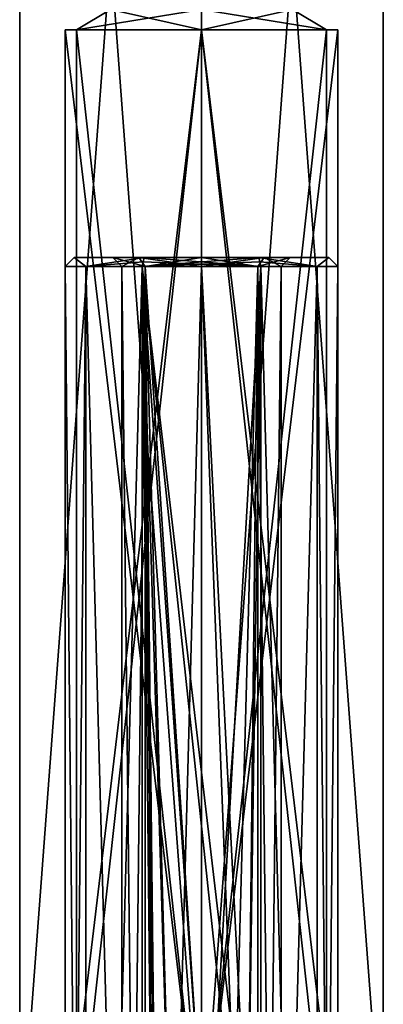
# Model space of a CAD drawing. Header units: millimetres. Extents: x -25 to 25, y -540 to 541.
# Tile 52 of 55: x -4 to 4, y 471 to 493. Entities that reach past the tile are written whole.
import ezdxf

# ---------------------------------------------------------------- set-up
doc = ezdxf.new("R2010")
doc.units = ezdxf.units.MM
doc.header["$LTSCALE"] = 33.374815
for name, color, linetype in [('100', 7, 'CONTINUOUS'), ('101', 7, 'CONTINUOUS'), ('102', 7, 'CONTINUOUS'), ('150', 7, 'CONTINUOUS'), ('152', 7, 'CONTINUOUS'), ('165', 7, 'CONTINUOUS'), ('166', 7, 'CONTINUOUS'), ('167', 7, 'CONTINUOUS'), ('168', 7, 'CONTINUOUS'), ('169', 7, 'CONTINUOUS'), ('170', 7, 'CONTINUOUS'), ('171', 7, 'CONTINUOUS'), ('79', 7, 'CONTINUOUS'), ('80', 7, 'CONTINUOUS'), ('81', 7, 'CONTINUOUS'), ('82', 7, 'CONTINUOUS'), ('86', 7, 'CONTINUOUS'), ('87', 7, 'CONTINUOUS'), ('88', 7, 'CONTINUOUS'), ('90', 7, 'CONTINUOUS'), ('98', 7, 'CONTINUOUS'), ('99', 7, 'CONTINUOUS')]:
    doc.layers.add(name, color=color, linetype=linetype)

msp = doc.modelspace()

# ---------------------------------------------------------------- linework, layer by layer
at = {"layer": '100', "linetype": 'CONTINUOUS'}
for points in [[(2.8, 487.5, 0), (1.261, 487.5, 2.5), (2.542, 487.3, 1.593), (2.8, 487.5, 0)], [(1.261, 487.5, 2.5), (1.285, 487.4, 2.6), (2.542, 487.3, 1.593), (1.261, 487.5, 2.5)], [(1.261, 487.5, -2.5), (2.8, 487.5, 0), (2.542, 487.3, -1.593), (1.261, 487.5, -2.5)], [(1.308, 487.3, -2.7), (1.261, 487.5, -2.5), (2.542, 487.3, -1.593), (1.308, 487.3, -2.7)], [(1.261, 487.5, -2.5), (1.308, 487.3, -2.7), (1.284, 487.401, -2.599), (1.261, 487.5, -2.5)], [(1.285, 487.4, 2.6), (1.308, 487.3, 2.7), (2.542, 487.3, 1.593), (1.285, 487.4, 2.6)], [(2.542, 487.3, -1.593), (2.8, 487.5, 0), (3, 487.3), (2.542, 487.3, -1.593)], [(3, 487.3), (2.8, 487.5, 0), (2.542, 487.3, 1.593), (3, 487.3)]]:
    msp.add_3dface(points, dxfattribs=at)
at = {"layer": '101', "linetype": 'CONTINUOUS'}
for points in [[(-1.261, 487.5, -2.5), (1.261, 487.5, -2.5), (-1.308, 487.3, -2.7), (-1.261, 487.5, -2.5)], [(-1.261, 487.5, -2.5), (-1.308, 487.3, -2.7), (-1.285, 487.4, -2.6), (-1.261, 487.5, -2.5)], [(1.261, 487.5, -2.5), (1.284, 487.401, -2.599), (-1.308, 487.3, -2.7), (1.261, 487.5, -2.5)], [(1.284, 487.401, -2.599), (1.308, 487.3, -2.7), (-1.308, 487.3, -2.7), (1.284, 487.401, -2.599)]]:
    msp.add_3dface(points, dxfattribs=at)
at = {"layer": '102', "linetype": 'CONTINUOUS'}
for points in [[(-2.8, 487.5, 0), (-2.542, 487.3, -1.593), (-3, 487.3), (-2.8, 487.5, 0)], [(-2.8, 487.5, 0), (-3, 487.3), (-2.542, 487.3, 1.593), (-2.8, 487.5, 0)], [(-1.261, 487.5, 2.5), (-2.8, 487.5, 0), (-2.542, 487.3, 1.593), (-1.261, 487.5, 2.5)], [(-2.8, 487.5, 0), (-1.261, 487.5, -2.5), (-2.542, 487.3, -1.593), (-2.8, 487.5, 0)], [(-1.308, 487.3, 2.7), (-1.261, 487.5, 2.5), (-2.542, 487.3, 1.593), (-1.308, 487.3, 2.7)], [(-2.542, 487.3, -1.593), (-1.261, 487.5, -2.5), (-1.285, 487.4, -2.6), (-2.542, 487.3, -1.593)], [(-1.308, 487.3, -2.7), (-2.542, 487.3, -1.593), (-1.285, 487.4, -2.6), (-1.308, 487.3, -2.7)], [(-1.261, 487.5, 2.5), (-1.308, 487.3, 2.7), (-1.284, 487.401, 2.599), (-1.261, 487.5, 2.5)]]:
    msp.add_3dface(points, dxfattribs=at)
at = {"layer": '150', "linetype": 'CONTINUOUS'}
for points in [[(0, 467.5, -4), (-4, 467.5), (0, 520.8, -4), (0, 467.5, -4)], [(0, 520.8, -4), (-4, 467.5), (-4, 520.8), (0, 520.8, -4)], [(4, 467.5), (0, 467.5, -4), (4, 520.8), (4, 467.5)], [(4, 520.8), (0, 467.5, -4), (0, 520.8, -4), (4, 520.8)]]:
    msp.add_3dface(points, dxfattribs=at)
at = {"layer": '152', "linetype": 'CONTINUOUS'}
for points in [[(-4, 467.5), (0, 467.5, 4), (-4, 520.8), (-4, 467.5)], [(-4, 520.8), (0, 467.5, 4), (0, 520.8, 4), (-4, 520.8)], [(0, 467.5, 4), (4, 467.5), (0, 520.8, 4), (0, 467.5, 4)], [(4, 467.5), (4, 520.8), (0, 520.8, 4), (4, 467.5)]]:
    msp.add_3dface(points, dxfattribs=at)
at = {"layer": '165', "linetype": 'CONTINUOUS'}
for points in [[(0, 492.5, -2.75), (-2, 492.951), (-2.75, 492.5), (0, 492.5, -2.75)], [(0, 492.951, -2), (-2, 492.951), (0, 492.5, -2.75), (0, 492.951, -2)], [(2, 492.951), (0, 492.951, -2), (2.75, 492.5), (2, 492.951)], [(2.75, 492.5), (0, 492.951, -2), (0, 492.5, -2.75), (2.75, 492.5)]]:
    msp.add_3dface(points, dxfattribs=at)
at = {"layer": '166', "linetype": 'CONTINUOUS'}
for points in [[(-2, 492.951), (0, 492.951, 2), (-2.75, 492.5), (-2, 492.951)], [(-2.75, 492.5), (0, 492.951, 2), (0, 492.5, 2.75), (-2.75, 492.5)], [(0, 492.951, 2), (2, 492.951), (0, 492.5, 2.75), (0, 492.951, 2)], [(2, 492.951), (2.75, 492.5), (0, 492.5, 2.75), (2, 492.951)]]:
    msp.add_3dface(points, dxfattribs=at)
at = {"layer": '167', "linetype": 'CONTINUOUS'}
for points in [[(0, 467.5, 2.75), (-2.75, 467.5), (0, 492.5, 2.75), (0, 467.5, 2.75)], [(-2.75, 467.5), (-2.75, 492.5), (0, 492.5, 2.75), (-2.75, 467.5)], [(2.75, 467.5), (0, 467.5, 2.75), (2.75, 492.5), (2.75, 467.5)], [(2.75, 492.5), (0, 467.5, 2.75), (0, 492.5, 2.75), (2.75, 492.5)]]:
    msp.add_3dface(points, dxfattribs=at)
at = {"layer": '168', "linetype": 'CONTINUOUS'}
for points in [[(-2.75, 467.5), (0, 467.5, -2.75), (-2.75, 492.5), (-2.75, 467.5)], [(0, 467.5, -2.75), (0, 492.5, -2.75), (-2.75, 492.5), (0, 467.5, -2.75)], [(0, 467.5, -2.75), (2.75, 467.5), (0, 492.5, -2.75), (0, 467.5, -2.75)], [(2.75, 467.5), (2.75, 492.5), (0, 492.5, -2.75), (2.75, 467.5)]]:
    msp.add_3dface(points, dxfattribs=at)
at = {"layer": '169', "linetype": 'CONTINUOUS'}
for points in [[(-3, 467.5), (0, 467.5, -3), (-3, 492.5), (-3, 467.5)], [(-3, 492.5), (0, 467.5, -3), (-0.001, 492.5, -3), (-3, 492.5)], [(0, 467.5, -3), (3, 467.5), (-0.001, 492.5, -3), (0, 467.5, -3)], [(-0.001, 492.5, -3), (3, 467.5), (3, 492.5), (-0.001, 492.5, -3)]]:
    msp.add_3dface(points, dxfattribs=at)
at = {"layer": '170', "linetype": 'CONTINUOUS'}
for points in [[(-3, 467.5), (-3, 492.5), (0.001, 492.5, 3), (-3, 467.5)], [(0, 467.5, 3), (-3, 467.5), (0.001, 492.5, 3), (0, 467.5, 3)], [(3, 492.5), (3, 467.5), (0, 467.5, 3), (3, 492.5)], [(3, 492.5), (0, 467.5, 3), (0.001, 492.5, 3), (3, 492.5)]]:
    msp.add_3dface(points, dxfattribs=at)
at = {"layer": '171', "linetype": 'CONTINUOUS'}
for points in [[(-3, 492.5), (-0.001, 492.5, -3), (-2.75, 492.5), (-3, 492.5)], [(0.001, 492.5, 3), (-3, 492.5), (0, 492.5, 2.75), (0.001, 492.5, 3)], [(-3, 492.5), (-2.75, 492.5), (0, 492.5, 2.75), (-3, 492.5)], [(-2.75, 492.5), (-0.001, 492.5, -3), (0, 492.5, -2.75), (-2.75, 492.5)], [(-0.001, 492.5, -3), (3, 492.5), (0, 492.5, -2.75), (-0.001, 492.5, -3)], [(0, 492.5, -2.75), (3, 492.5), (2.75, 492.5), (0, 492.5, -2.75)], [(2.75, 492.5), (0.001, 492.5, 3), (0, 492.5, 2.75), (2.75, 492.5)], [(3, 492.5), (0.001, 492.5, 3), (2.75, 492.5), (3, 492.5)]]:
    msp.add_3dface(points, dxfattribs=at)
at = {"layer": '79', "linetype": 'CONTINUOUS'}
for points in [[(-2.8, 487.5, 0), (-1.261, 487.5, 2.5), (-1.95, 487.5), (-2.8, 487.5, 0)], [(-1.261, 487.5, -2.5), (-2.8, 487.5, 0), (-1.379, 487.5, -1.378), (-1.261, 487.5, -2.5)], [(-1.379, 487.5, -1.378), (-2.8, 487.5, 0), (-1.95, 487.5), (-1.379, 487.5, -1.378)], [(-1.95, 487.5), (-1.261, 487.5, 2.5), (-1.378, 487.5, 1.379), (-1.95, 487.5)], [(0, 487.5, -1.95), (-1.261, 487.5, -2.5), (-1.379, 487.5, -1.378), (0, 487.5, -1.95)], [(-1.378, 487.5, 1.379), (-1.261, 487.5, 2.5), (0, 487.5, 1.95), (-1.378, 487.5, 1.379)], [(-1.261, 487.5, 2.5), (1.261, 487.5, 2.5), (0, 487.5, 1.95), (-1.261, 487.5, 2.5)], [(1.261, 487.5, -2.5), (-1.261, 487.5, -2.5), (0, 487.5, -1.95), (1.261, 487.5, -2.5)], [(0, 487.5, 1.95), (1.261, 487.5, 2.5), (1.379, 487.5, 1.378), (0, 487.5, 1.95)], [(1.378, 487.5, -1.379), (1.261, 487.5, -2.5), (0, 487.5, -1.95), (1.378, 487.5, -1.379)], [(1.261, 487.5, 2.5), (2.8, 487.5, 0), (1.379, 487.5, 1.378), (1.261, 487.5, 2.5)], [(2.8, 487.5, 0), (1.261, 487.5, -2.5), (1.95, 487.5), (2.8, 487.5, 0)], [(1.95, 487.5), (1.261, 487.5, -2.5), (1.378, 487.5, -1.379), (1.95, 487.5)], [(2.8, 487.5, 0), (1.95, 487.5), (1.379, 487.5, 1.378), (2.8, 487.5, 0)]]:
    msp.add_3dface(points, dxfattribs=at)
at = {"layer": '80', "linetype": 'CONTINUOUS'}
for points in [[(-1.379, 487.5, -1.378), (-1.95, 487.5), (-1.237, 487.3, -1.237), (-1.379, 487.5, -1.378)], [(-1.95, 487.5), (-1.75, 487.3), (-1.237, 487.3, -1.237), (-1.95, 487.5)], [(0, 487.5, -1.95), (-1.379, 487.5, -1.378), (0, 487.3, -1.75), (0, 487.5, -1.95)], [(-1.379, 487.5, -1.378), (-1.237, 487.3, -1.237), (0, 487.3, -1.75), (-1.379, 487.5, -1.378)], [(1.378, 487.5, -1.379), (0, 487.5, -1.95), (1.237, 487.3, -1.237), (1.378, 487.5, -1.379)], [(0, 487.5, -1.95), (0, 487.3, -1.75), (1.237, 487.3, -1.237), (0, 487.5, -1.95)], [(1.378, 487.5, -1.379), (1.237, 487.3, -1.237), (1.75, 487.3), (1.378, 487.5, -1.379)], [(1.95, 487.5), (1.378, 487.5, -1.379), (1.75, 487.3), (1.95, 487.5)]]:
    msp.add_3dface(points, dxfattribs=at)
at = {"layer": '81', "linetype": 'CONTINUOUS'}
for points in [[(-1.95, 487.5), (-1.378, 487.5, 1.379), (-1.75, 487.3), (-1.95, 487.5)], [(-1.75, 487.3), (-1.378, 487.5, 1.379), (-1.237, 487.3, 1.237), (-1.75, 487.3)], [(-1.378, 487.5, 1.379), (0, 487.5, 1.95), (-1.237, 487.3, 1.237), (-1.378, 487.5, 1.379)], [(0, 487.5, 1.95), (0, 487.3, 1.75), (-1.237, 487.3, 1.237), (0, 487.5, 1.95)], [(0, 487.5, 1.95), (1.379, 487.5, 1.378), (0, 487.3, 1.75), (0, 487.5, 1.95)], [(1.379, 487.5, 1.378), (1.237, 487.3, 1.237), (0, 487.3, 1.75), (1.379, 487.5, 1.378)], [(1.379, 487.5, 1.378), (1.95, 487.5), (1.237, 487.3, 1.237), (1.379, 487.5, 1.378)], [(1.95, 487.5), (1.75, 487.3), (1.237, 487.3, 1.237), (1.95, 487.5)]]:
    msp.add_3dface(points, dxfattribs=at)
at = {"layer": '82', "linetype": 'CONTINUOUS'}
for points in [[(-1.75, 441.7), (-1.75, 487.3), (-1.237, 487.3, 1.237), (-1.75, 441.7)], [(-1.237, 441.7, 1.237), (-1.75, 441.7), (-1.237, 487.3, 1.237), (-1.237, 441.7, 1.237)], [(0, 441.7, 1.75), (-1.237, 441.7, 1.237), (0, 487.3, 1.75), (0, 441.7, 1.75)], [(0, 487.3, 1.75), (-1.237, 441.7, 1.237), (-1.237, 487.3, 1.237), (0, 487.3, 1.75)], [(1.237, 441.7, 1.237), (0, 441.7, 1.75), (1.237, 487.3, 1.237), (1.237, 441.7, 1.237)], [(1.237, 487.3, 1.237), (0, 441.7, 1.75), (0, 487.3, 1.75), (1.237, 487.3, 1.237)], [(1.75, 487.3), (1.75, 441.7), (1.237, 441.7, 1.237), (1.75, 487.3)], [(1.75, 487.3), (1.237, 441.7, 1.237), (1.237, 487.3, 1.237), (1.75, 487.3)]]:
    msp.add_3dface(points, dxfattribs=at)
at = {"layer": '86', "linetype": 'CONTINUOUS'}
for points in [[(-2.542, 441.7, -1.593), (-3, 441.7, 0), (-2.542, 487.3, -1.593), (-2.542, 441.7, -1.593)], [(-3, 441.7, 0), (-2.542, 441.7, 1.593), (-3, 487.3), (-3, 441.7, 0)], [(-2.542, 487.3, -1.593), (-3, 441.7, 0), (-3, 487.3), (-2.542, 487.3, -1.593)], [(-3, 487.3), (-2.542, 441.7, 1.593), (-2.542, 487.3, 1.593), (-3, 487.3)], [(-1.308, 441.7, 2.7), (-1.308, 487.3, 2.7), (-2.542, 487.3, 1.593), (-1.308, 441.7, 2.7)], [(-1.308, 441.7, -2.7), (-2.542, 441.7, -1.593), (-1.308, 487.3, -2.7), (-1.308, 441.7, -2.7)], [(-1.308, 487.3, -2.7), (-2.542, 441.7, -1.593), (-2.542, 487.3, -1.593), (-1.308, 487.3, -2.7)], [(-2.542, 441.7, 1.593), (-1.308, 441.7, 2.7), (-2.542, 487.3, 1.593), (-2.542, 441.7, 1.593)]]:
    msp.add_3dface(points, dxfattribs=at)
at = {"layer": '87', "linetype": 'CONTINUOUS'}
for points in [[(2.542, 487.3, 1.593), (1.308, 487.3, 2.7), (2.542, 441.7, 1.593), (2.542, 487.3, 1.593)], [(2.542, 441.7, 1.593), (1.308, 487.3, 2.7), (1.308, 441.7, 2.7), (2.542, 441.7, 1.593)], [(1.308, 487.3, -2.7), (2.542, 487.3, -1.593), (1.308, 441.7, -2.7), (1.308, 487.3, -2.7)], [(1.308, 441.7, -2.7), (2.542, 487.3, -1.593), (2.542, 441.7, -1.593), (1.308, 441.7, -2.7)], [(2.542, 487.3, -1.593), (3, 487.3), (2.542, 441.7, -1.593), (2.542, 487.3, -1.593)], [(3, 487.3), (2.542, 487.3, 1.593), (3, 441.7, 0), (3, 487.3)], [(3, 487.3), (3, 441.7, 0), (2.542, 441.7, -1.593), (3, 487.3)], [(3, 441.7, 0), (2.542, 487.3, 1.593), (2.542, 441.7, 1.593), (3, 441.7, 0)]]:
    msp.add_3dface(points, dxfattribs=at)
at = {"layer": '88', "linetype": 'CONTINUOUS'}
for points in [[(-1.308, 487.3, -2.7), (1.308, 487.3, -2.7), (1.021, 467.5, -2.7), (-1.308, 487.3, -2.7)], [(-1.308, 441.7, -2.7), (-1.308, 487.3, -2.7), (-1.021, 459.5, -2.7), (-1.308, 441.7, -2.7)], [(-1.308, 487.3, -2.7), (1.021, 467.5, -2.7), (0.722, 468.222, -2.7), (-1.308, 487.3, -2.7)], [(-1.021, 459.5, -2.7), (-1.308, 487.3, -2.7), (-1.021, 467.5, -2.7), (-1.021, 459.5, -2.7)], [(-1.021, 467.5, -2.7), (-1.308, 487.3, -2.7), (-0.722, 468.222, -2.7), (-1.021, 467.5, -2.7)], [(-0.722, 468.222, -2.7), (-1.308, 487.3, -2.7), (0, 468.521, -2.7), (-0.722, 468.222, -2.7)], [(0, 468.521, -2.7), (-1.308, 487.3, -2.7), (0.722, 468.222, -2.7), (0, 468.521, -2.7)], [(1.308, 487.3, -2.7), (1.308, 441.7, -2.7), (1.021, 467.5, -2.7), (1.308, 487.3, -2.7)]]:
    msp.add_3dface(points, dxfattribs=at)
at = {"layer": '90', "linetype": 'CONTINUOUS'}
for points in [[(-1.75, 441.7), (-1.237, 441.7, -1.237), (-1.75, 487.3), (-1.75, 441.7)], [(-1.75, 487.3), (-1.237, 441.7, -1.237), (-1.237, 487.3, -1.237), (-1.75, 487.3)], [(-1.237, 487.3, -1.237), (-1.237, 441.7, -1.237), (-1.021, 459.5, -1.421), (-1.237, 487.3, -1.237)], [(0, 487.3, -1.75), (-1.237, 487.3, -1.237), (0, 468.521, -1.75), (0, 487.3, -1.75)], [(0, 468.521, -1.75), (-1.237, 487.3, -1.237), (-0.709, 468.235, -1.6), (0, 468.521, -1.75)], [(-0.709, 468.235, -1.6), (-1.237, 487.3, -1.237), (-1.021, 467.5, -1.421), (-0.709, 468.235, -1.6)], [(-1.021, 467.5, -1.421), (-1.237, 487.3, -1.237), (-1.021, 459.5, -1.421), (-1.021, 467.5, -1.421)], [(0, 487.3, -1.75), (1.021, 467.5, -1.421), (1.237, 487.3, -1.237), (0, 487.3, -1.75)], [(1.021, 467.5, -1.421), (0, 487.3, -1.75), (0.744, 468.2, -1.584), (1.021, 467.5, -1.421)], [(0.744, 468.2, -1.584), (0, 487.3, -1.75), (0, 468.521, -1.75), (0.744, 468.2, -1.584)], [(1.237, 487.3, -1.237), (1.021, 467.5, -1.421), (1.237, 441.7, -1.237), (1.237, 487.3, -1.237)], [(1.75, 487.3), (1.237, 487.3, -1.237), (1.75, 441.7), (1.75, 487.3)], [(1.75, 441.7), (1.237, 487.3, -1.237), (1.237, 441.7, -1.237), (1.75, 441.7)]]:
    msp.add_3dface(points, dxfattribs=at)
at = {"layer": '98', "linetype": 'CONTINUOUS'}
for points in [[(1.308, 487.3, 2.7), (-1.308, 487.3, 2.7), (-1.308, 441.7, 2.7), (1.308, 487.3, 2.7)], [(1.308, 441.7, 2.7), (1.308, 487.3, 2.7), (-1.308, 441.7, 2.7), (1.308, 441.7, 2.7)]]:
    msp.add_3dface(points, dxfattribs=at)
at = {"layer": '99', "linetype": 'CONTINUOUS'}
for points in [[(-1.308, 487.3, 2.7), (1.308, 487.3, 2.7), (-1.284, 487.401, 2.599), (-1.308, 487.3, 2.7)], [(1.308, 487.3, 2.7), (-1.261, 487.5, 2.5), (-1.284, 487.401, 2.599), (1.308, 487.3, 2.7)], [(1.261, 487.5, 2.5), (-1.261, 487.5, 2.5), (1.308, 487.3, 2.7), (1.261, 487.5, 2.5)], [(1.285, 487.4, 2.6), (1.261, 487.5, 2.5), (1.308, 487.3, 2.7), (1.285, 487.4, 2.6)]]:
    msp.add_3dface(points, dxfattribs=at)

doc.saveas('drawing.dxf')
